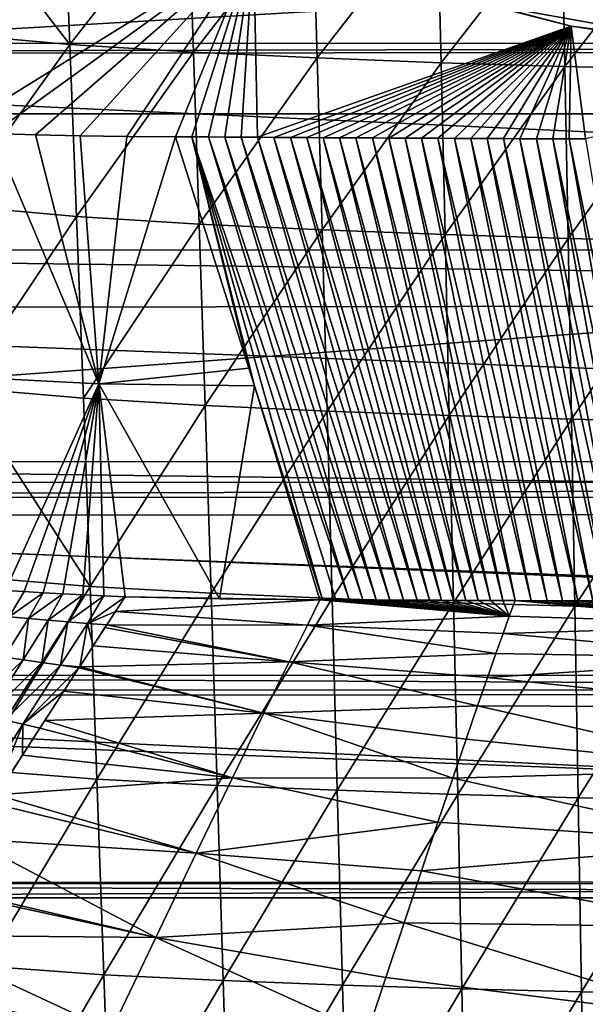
# Model space of a CAD drawing. Header units: metres. Extents: x -26 to 26, y -167 to 32.
# Tile 133 of 237: x -8.36 to -3.82, y -51.83 to -43.93. Entities that reach past the tile are written whole.
import ezdxf

# ---------------------------------------------------------------- set-up
doc = ezdxf.new("R2010")
doc.units = ezdxf.units.M
doc.layers.add('solid_12_411_043_XXX', color=7, linetype='CONTINUOUS')

msp = doc.modelspace()

# ---------------------------------------------------------------- linework, layer by layer
at = {"layer": 'solid_12_411_043_XXX'}
for points in [[(-3.280507, -40.909309, 150.24678), (-2.306967, -44.222477, 149.662582), (-4.580815, -43.815392, 149.73436)], [(-20.258781, -44.691231, 138.359497), (-6.334848, -42.644142, 138.720444), (-8.728457, -41.710842, 138.884995)], [(-8.897636, -44.833942, 141.431351), (-8.924946, -42.366692, 141.866394), (-6.480084, -43.334198, 141.695801)], [(-17.563112, -44.122044, 177.857178), (18.36586, -42.490776, 177.85704), (-18.365831, -42.490776, 177.85704)], [(17.561674, -44.124863, 177.857178), (18.36586, -42.490776, 177.85704), (-17.563112, -44.122044, 177.857178)], [(-20.258781, -44.691231, 138.359497), (-3.841336, -43.274639, 138.609268), (-6.334848, -42.644142, 138.720444)], [(-7.95261, -44.134624, 112.449738), (-9.002159, -42.774284, 111.567299), (-8.005351, -42.863689, 111.444847)], [(-7.95261, -44.134624, 112.449738), (-8.942299, -44.044647, 112.583908), (-9.002159, -42.774284, 111.567299)], [(-7.95261, -44.134624, 112.449738), (-8.005351, -42.863689, 111.444847), (-7.00696, -42.922779, 111.340149)], [(-6.961188, -44.195313, 112.33448), (-7.95261, -44.134624, 112.449738), (-7.00696, -42.922779, 111.340149)], [(-6.961188, -44.195313, 112.33448), (-7.00696, -42.922779, 111.340149), (-6.007679, -42.96722, 111.25061)], [(-5.968715, -44.241528, 112.235725), (-6.961188, -44.195313, 112.33448), (-6.007679, -42.96722, 111.25061)], [(-5.968715, -44.241528, 112.235725), (-6.007679, -42.96722, 111.25061), (-5.007715, -43.003754, 111.175125)], [(-4.975422, -44.279633, 112.152435), (-5.968715, -44.241528, 112.235725), (-5.007715, -43.003754, 111.175125)], [(-4.975422, -44.279633, 112.152435), (-5.007715, -43.003754, 111.175125), (-4.006997, -43.033695, 111.113503)], [(-3.981274, -44.310867, 112.08445), (-4.975422, -44.279633, 112.152435), (-4.006997, -43.033695, 111.113503)], [(-3.981274, -44.310867, 112.08445), (-4.006997, -43.033695, 111.113503), (-3.005611, -43.057449, 111.065659)], [(-2.986387, -44.335606, 112.031677), (-3.981274, -44.310867, 112.08445), (-3.005611, -43.057449, 111.065659)], [(-20.258781, -44.691231, 138.359497), (-1.287215, -43.5924, 138.553238), (-3.841336, -43.274639, 138.609268)], [(-8.570084, -44.848061, 141.428864), (-8.897636, -44.833942, 141.431351), (-6.480084, -43.334198, 141.695801)], [(-8.228047, -44.858658, 141.427002), (-8.570084, -44.848061, 141.428864), (-6.480084, -43.334198, 141.695801)], [(-7.86962, -44.866592, 141.425598), (-8.228047, -44.858658, 141.427002), (-6.480084, -43.334198, 141.695801)], [(-7.495204, -44.871693, 141.424698), (-7.86962, -44.866592, 141.425598), (-6.480084, -43.334198, 141.695801)], [(-7.104959, -44.873875, 141.424316), (-7.495204, -44.871693, 141.424698), (-6.480084, -43.334198, 141.695801)], [(-6.973387, -44.874779, 141.424149), (-7.104959, -44.873875, 141.424316), (-6.480084, -43.334198, 141.695801)], [(-6.841815, -44.875664, 141.423996), (-6.973387, -44.874779, 141.424149), (-6.480084, -43.334198, 141.695801)], [(-6.710243, -44.876534, 141.423843), (-6.841815, -44.875664, 141.423996), (-6.480084, -43.334198, 141.695801)], [(-6.578671, -44.877384, 141.423691), (-6.710243, -44.876534, 141.423843), (-6.480084, -43.334198, 141.695801)], [(-6.4471, -44.87822, 141.423538), (-6.578671, -44.877384, 141.423691), (-6.480084, -43.334198, 141.695801)], [(-3.930448, -43.987968, 141.580521), (-6.480084, -43.334198, 141.695801), (-4.580815, -43.815392, 149.73436)], [(-6.4471, -44.87822, 141.423538), (-6.480084, -43.334198, 141.695801), (-3.930448, -43.987968, 141.580521)], [(-20.258781, -44.691231, 138.359497), (20.25881, -44.691231, 138.359497), (-1.287215, -43.5924, 138.553238)], [(-3.930448, -43.987968, 141.580521), (-4.580815, -43.815392, 149.73436), (-2.306967, -44.222477, 149.662582)], [(-6.315527, -44.87904, 141.423401), (-6.4471, -44.87822, 141.423538), (-3.930448, -43.987968, 141.580521)], [(-6.183956, -44.879841, 141.423264), (-6.315527, -44.87904, 141.423401), (-3.930448, -43.987968, 141.580521)], [(-6.052383, -44.880627, 141.423126), (-6.183956, -44.879841, 141.423264), (-3.930448, -43.987968, 141.580521)], [(-5.920811, -44.881393, 141.422989), (-6.052383, -44.880627, 141.423126), (-3.930448, -43.987968, 141.580521)], [(-5.789238, -44.882145, 141.422852), (-5.920811, -44.881393, 141.422989), (-3.930448, -43.987968, 141.580521)], [(-5.657666, -44.882877, 141.422729), (-5.789238, -44.882145, 141.422852), (-3.930448, -43.987968, 141.580521)], [(-5.526093, -44.883595, 141.422592), (-5.657666, -44.882877, 141.422729), (-3.930448, -43.987968, 141.580521)], [(-5.394521, -44.884296, 141.42247), (-5.526093, -44.883595, 141.422592), (-3.930448, -43.987968, 141.580521)], [(-5.262948, -44.884979, 141.422348), (-5.394521, -44.884296, 141.42247), (-3.930448, -43.987968, 141.580521)], [(-5.131375, -44.885647, 141.422241), (-5.262948, -44.884979, 141.422348), (-3.930448, -43.987968, 141.580521)], [(-4.999802, -44.886295, 141.422119), (-5.131375, -44.885647, 141.422241), (-3.930448, -43.987968, 141.580521)], [(-4.868229, -44.886929, 141.422012), (-4.999802, -44.886295, 141.422119), (-3.930448, -43.987968, 141.580521)], [(-4.736656, -44.887543, 141.421906), (-4.868229, -44.886929, 141.422012), (-3.930448, -43.987968, 141.580521)], [(-4.605083, -44.888142, 141.421799), (-4.736656, -44.887543, 141.421906), (-3.930448, -43.987968, 141.580521)], [(-4.473509, -44.888725, 141.421692), (-4.605083, -44.888142, 141.421799), (-3.930448, -43.987968, 141.580521)], [(-4.341936, -44.88929, 141.4216), (-4.473509, -44.888725, 141.421692), (-3.930448, -43.987968, 141.580521)], [(-4.210362, -44.889839, 141.421494), (-4.341936, -44.88929, 141.4216), (-3.930448, -43.987968, 141.580521)], [(-4.078788, -44.890369, 141.421402), (-4.210362, -44.889839, 141.421494), (-3.930448, -43.987968, 141.580521)], [(-3.947215, -44.890884, 141.42131), (-4.078788, -44.890369, 141.421402), (-3.930448, -43.987968, 141.580521)], [(-3.815641, -44.891384, 141.421219), (-3.947215, -44.890884, 141.42131), (-3.930448, -43.987968, 141.580521)], [(-1.317243, -44.317505, 141.522415), (-3.930448, -43.987968, 141.580521), (-2.306967, -44.222477, 149.662582)], [(-3.815641, -44.891384, 141.421219), (-3.930448, -43.987968, 141.580521), (-1.317243, -44.317505, 141.522415)], [(-8.881803, -45.426559, 113.446915), (-8.942299, -44.044647, 112.583908), (-7.95261, -44.134624, 112.449738)], [(17.561674, -44.124863, 177.857178), (-17.563112, -44.122044, 177.857178), (-17.519766, -44.204124, 177.857178)], [(17.524755, -44.194782, 177.857178), (17.561674, -44.124863, 177.857178), (-17.519766, -44.204124, 177.857178)], [(-7.899183, -45.5145, 113.303337), (-8.881803, -45.426559, 113.446915), (-7.95261, -44.134624, 112.449738)], [(-7.899183, -45.5145, 113.303337), (-7.95261, -44.134624, 112.449738), (-6.961188, -44.195313, 112.33448)], [(17.524755, -44.194782, 177.857178), (-17.519766, -44.204124, 177.857178), (16.703465, -45.777103, 177.857315)], [(16.703465, -45.777103, 177.857315), (-17.519766, -44.204124, 177.857178), (-16.700554, -45.783138, 177.857315)], [(-6.91473, -45.574451, 113.179581), (-7.899183, -45.5145, 113.303337), (-6.961188, -44.195313, 112.33448)], [(-6.91473, -45.574451, 113.179581), (-6.961188, -44.195313, 112.33448), (-5.968715, -44.241528, 112.235725)], [(-5.929106, -45.620396, 113.073387), (-6.91473, -45.574451, 113.179581), (-5.968715, -44.241528, 112.235725)], [(-5.929106, -45.620396, 113.073387), (-5.968715, -44.241528, 112.235725), (-4.975422, -44.279633, 112.152435)], [(-4.942555, -45.658333, 112.98381), (-5.929106, -45.620396, 113.073387), (-4.975422, -44.279633, 112.152435)], [(-4.942555, -45.658333, 112.98381), (-4.975422, -44.279633, 112.152435), (-3.981274, -44.310867, 112.08445)], [(-3.955073, -45.68943, 112.910698), (-4.942555, -45.658333, 112.98381), (-3.981274, -44.310867, 112.08445)], [(-3.955073, -45.68943, 112.910698), (-3.981274, -44.310867, 112.08445), (-2.986387, -44.335606, 112.031677)], [(-2.966794, -45.714031, 112.853966), (-3.955073, -45.68943, 112.910698), (-2.986387, -44.335606, 112.031677)], [(-20.258781, -44.691231, 138.359497), (-20.159618, -47.645546, 137.923386), (20.25881, -44.691231, 138.359497)], [(-20.159618, -47.645546, 137.923386), (20.159536, -47.647865, 137.923096), (20.25881, -44.691231, 138.359497)], [(-8.968017, -46.790668, 153.335434), (-8.570084, -44.848061, 141.428864), (-7.720371, -46.85606, 153.328125)], [(-7.720371, -46.85606, 153.328125), (-8.570084, -44.848061, 141.428864), (-8.228047, -44.858658, 141.427002)], [(-7.720371, -46.85606, 153.328125), (-8.228047, -44.858658, 141.427002), (-7.86962, -44.866592, 141.425598)], [(-7.720371, -46.85606, 153.328125), (-7.86962, -44.866592, 141.425598), (-7.495204, -44.871693, 141.424698)], [(-7.720371, -46.85606, 153.328125), (-7.495204, -44.871693, 141.424698), (-7.104959, -44.873875, 141.424316)], [(-6.516174, -46.730736, 152.478317), (-7.720371, -46.85606, 153.328125), (-7.104959, -44.873875, 141.424316)], [(-6.516174, -46.730736, 152.478317), (-7.104959, -44.873875, 141.424316), (-6.973387, -44.874779, 141.424149)], [(-5.712089, -48.588753, 163.531631), (-6.973387, -44.874779, 141.424149), (-6.841815, -44.875664, 141.423996)], [(-6.471015, -46.873154, 153.326141), (-6.973387, -44.874779, 141.424149), (-5.927395, -48.587574, 163.532211)], [(-5.819973, -48.588165, 163.531906), (-5.927395, -48.587574, 163.532211), (-6.973387, -44.874779, 141.424149)], [(-6.516174, -46.730736, 152.478317), (-6.973387, -44.874779, 141.424149), (-6.471015, -46.873154, 153.326141)], [(-5.819973, -48.588165, 163.531906), (-6.973387, -44.874779, 141.424149), (-5.712089, -48.588753, 163.531631)], [(-5.603745, -48.589333, 163.531387), (-6.841815, -44.875664, 141.423996), (-6.710243, -44.876534, 141.423843)], [(-5.712089, -48.588753, 163.531631), (-6.841815, -44.875664, 141.423996), (-5.603745, -48.589333, 163.531387)], [(-5.494941, -48.589912, 163.531174), (-6.710243, -44.876534, 141.423843), (-6.578671, -44.877384, 141.423691)], [(-5.603745, -48.589333, 163.531387), (-6.710243, -44.876534, 141.423843), (-5.494941, -48.589912, 163.531174)], [(-5.385677, -48.590485, 163.530975), (-6.578671, -44.877384, 141.423691), (-6.4471, -44.87822, 141.423538)], [(-5.494941, -48.589912, 163.531174), (-6.578671, -44.877384, 141.423691), (-5.385677, -48.590485, 163.530975)], [(-5.275961, -48.591053, 163.530807), (-6.4471, -44.87822, 141.423538), (-6.315527, -44.87904, 141.423401)], [(-5.385677, -48.590485, 163.530975), (-6.4471, -44.87822, 141.423538), (-5.275961, -48.591053, 163.530807)], [(-5.165787, -48.591614, 163.53067), (-6.315527, -44.87904, 141.423401), (-6.183956, -44.879841, 141.423264)], [(-5.275961, -48.591053, 163.530807), (-6.315527, -44.87904, 141.423401), (-5.165787, -48.591614, 163.53067)], [(-5.069003, -48.592102, 163.530579), (-6.183956, -44.879841, 141.423264), (-6.052383, -44.880627, 141.423126)], [(-5.165787, -48.591614, 163.53067), (-6.183956, -44.879841, 141.423264), (-5.069003, -48.592102, 163.530579)], [(-4.971856, -48.592587, 163.530487), (-6.052383, -44.880627, 141.423126), (-5.920811, -44.881393, 141.422989)], [(-5.069003, -48.592102, 163.530579), (-6.052383, -44.880627, 141.423126), (-4.971856, -48.592587, 163.530487)], [(-4.87434, -48.593063, 163.530426), (-5.920811, -44.881393, 141.422989), (-5.789238, -44.882145, 141.422852)], [(-4.971856, -48.592587, 163.530487), (-5.920811, -44.881393, 141.422989), (-4.87434, -48.593063, 163.530426)], [(-4.77646, -48.593536, 163.53038), (-5.789238, -44.882145, 141.422852), (-5.657666, -44.882877, 141.422729)], [(-4.87434, -48.593063, 163.530426), (-5.789238, -44.882145, 141.422852), (-4.77646, -48.593536, 163.53038)], [(-4.678217, -48.594006, 163.53035), (-5.657666, -44.882877, 141.422729), (-5.526093, -44.883595, 141.422592)], [(-4.77646, -48.593536, 163.53038), (-5.657666, -44.882877, 141.422729), (-4.678217, -48.594006, 163.53035)], [(-4.579613, -48.594467, 163.53035), (-5.526093, -44.883595, 141.422592), (-5.394521, -44.884296, 141.42247)], [(-4.678217, -48.594006, 163.53035), (-5.526093, -44.883595, 141.422592), (-4.579613, -48.594467, 163.53035)], [(-4.480647, -48.594925, 163.53035), (-5.394521, -44.884296, 141.42247), (-5.262948, -44.884979, 141.422348)], [(-4.579613, -48.594467, 163.53035), (-5.394521, -44.884296, 141.42247), (-4.480647, -48.594925, 163.53035)], [(-4.381382, -48.594135, 163.529449), (-5.262948, -44.884979, 141.422348), (-5.131375, -44.885647, 141.422241)], [(-4.480647, -48.594925, 163.53035), (-5.262948, -44.884979, 141.422348), (-4.381382, -48.594135, 163.529449)], [(-4.251806, -48.595837, 163.529724), (-5.131375, -44.885647, 141.422241), (-4.999802, -44.886295, 141.422119)], [(-4.251806, -48.595837, 163.529724), (-4.381382, -48.594135, 163.529449), (-5.131375, -44.885647, 141.422241)], [(-4.12471, -48.596283, 163.529144), (-4.999802, -44.886295, 141.422119), (-4.868229, -44.886929, 141.422012)], [(-4.251806, -48.595837, 163.529724), (-4.999802, -44.886295, 141.422119), (-4.12471, -48.596283, 163.529144)], [(-4.00003, -48.596714, 163.528641), (-4.868229, -44.886929, 141.422012), (-4.736656, -44.887543, 141.421906)], [(-4.12471, -48.596283, 163.529144), (-4.868229, -44.886929, 141.422012), (-4.00003, -48.596714, 163.528641)], [(-3.877768, -48.59713, 163.528214), (-4.736656, -44.887543, 141.421906), (-4.605083, -44.888142, 141.421799)], [(-4.00003, -48.596714, 163.528641), (-4.736656, -44.887543, 141.421906), (-3.877768, -48.59713, 163.528214)], [(-3.757997, -48.597538, 163.527878), (-4.605083, -44.888142, 141.421799), (-4.473509, -44.888725, 141.421692)], [(-3.877768, -48.59713, 163.528214), (-4.605083, -44.888142, 141.421799), (-3.757997, -48.597538, 163.527878)], [(-3.640661, -48.597939, 163.527618), (-4.473509, -44.888725, 141.421692), (-4.341936, -44.88929, 141.4216)], [(-3.757997, -48.597538, 163.527878), (-4.473509, -44.888725, 141.421692), (-3.640661, -48.597939, 163.527618)], [(-3.52563, -48.59832, 163.52739), (-4.341936, -44.88929, 141.4216), (-4.210362, -44.889839, 141.421494)], [(-3.640661, -48.597939, 163.527618), (-4.341936, -44.88929, 141.4216), (-3.52563, -48.59832, 163.52739)], [(-3.412787, -48.598679, 163.527145), (-4.210362, -44.889839, 141.421494), (-4.078788, -44.890369, 141.421402)], [(-3.52563, -48.59832, 163.52739), (-4.210362, -44.889839, 141.421494), (-3.412787, -48.598679, 163.527145)], [(-3.302239, -48.599014, 163.526886), (-4.078788, -44.890369, 141.421402), (-3.947215, -44.890884, 141.42131)], [(-3.412787, -48.598679, 163.527145), (-4.078788, -44.890369, 141.421402), (-3.302239, -48.599014, 163.526886)], [(-3.193939, -48.599331, 163.526657), (-3.947215, -44.890884, 141.42131), (-3.815641, -44.891384, 141.421219)], [(-3.302239, -48.599014, 163.526886), (-3.947215, -44.890884, 141.42131), (-3.193939, -48.599331, 163.526657)], [(-8.820666, -46.887695, 114.171036), (-8.881803, -45.426559, 113.446915), (-7.899183, -45.5145, 113.303337)], [(-7.845134, -46.971916, 114.02063), (-8.820666, -46.887695, 114.171036), (-7.899183, -45.5145, 113.303337)], [(-7.845134, -46.971916, 114.02063), (-7.899183, -45.5145, 113.303337), (-6.91473, -45.574451, 113.179581)], [(-6.867688, -47.029629, 113.890633), (-7.845134, -46.971916, 114.02063), (-6.91473, -45.574451, 113.179581)], [(-6.867688, -47.029629, 113.890633), (-6.91473, -45.574451, 113.179581), (-5.929106, -45.620396, 113.073387)], [(-5.888971, -47.073986, 113.778976), (-6.867688, -47.029629, 113.890633), (-5.929106, -45.620396, 113.073387)], [(-5.888971, -47.073986, 113.778976), (-5.929106, -45.620396, 113.073387), (-4.942555, -45.658333, 112.98381)], [(-4.909235, -47.110638, 113.684776), (-5.888971, -47.073986, 113.778976), (-4.942555, -45.658333, 112.98381)], [(-4.909235, -47.110638, 113.684776), (-4.942555, -45.658333, 112.98381), (-3.955073, -45.68943, 112.910698)], [(-3.9285, -47.140678, 113.607903), (-4.909235, -47.110638, 113.684776), (-3.955073, -45.68943, 112.910698)], [(-3.9285, -47.140678, 113.607903), (-3.955073, -45.68943, 112.910698), (-2.966794, -45.714031, 112.853966)], [(-2.946917, -47.164436, 113.548264), (-3.9285, -47.140678, 113.607903), (-2.966794, -45.714031, 112.853966)], [(16.703465, -45.777103, 177.857315), (-16.700554, -45.783138, 177.857315), (16.495449, -46.20747, 177.857361)], [(16.495449, -46.20747, 177.857361), (-16.700554, -45.783138, 177.857315), (-16.47521, -46.250378, 177.857361)], [(16.495449, -46.20747, 177.857361), (-16.47521, -46.250378, 177.857361), (15.951117, -47.479836, 177.857468)], [(15.951117, -47.479836, 177.857468), (-16.47521, -46.250378, 177.857361), (-15.950654, -47.480976, 177.857468)], [(-6.516174, -46.730736, 152.478317), (-6.471015, -46.873154, 153.326141), (-7.720371, -46.85606, 153.328125)], [(-8.968017, -46.790668, 153.335434), (-7.720371, -46.85606, 153.328125), (-8.469053, -48.512669, 163.5793)], [(-7.790594, -48.480743, 114.617126), (-8.820666, -46.887695, 114.171036), (-7.845134, -46.971916, 114.02063)], [(-7.790594, -48.480743, 114.617126), (-8.758984, -48.401176, 114.771828), (-8.820666, -46.887695, 114.171036)], [(-7.720371, -46.85606, 153.328125), (-8.320867, -48.523098, 163.572861), (-8.469053, -48.512669, 163.5793)], [(-7.720371, -46.85606, 153.328125), (-8.167984, -48.532799, 163.56691), (-8.320867, -48.523098, 163.572861)], [(-7.720371, -46.85606, 153.328125), (-8.010285, -48.541729, 163.561478), (-8.167984, -48.532799, 163.56691)], [(-7.720371, -46.85606, 153.328125), (-7.84815, -48.549824, 163.556534), (-8.010285, -48.541729, 163.561478)], [(-7.720371, -46.85606, 153.328125), (-7.681586, -48.55706, 163.552078), (-7.84815, -48.549824, 163.556534)], [(-7.720371, -46.85606, 153.328125), (-7.510605, -48.563419, 163.548126), (-7.681586, -48.55706, 163.552078)], [(-7.720371, -46.85606, 153.328125), (-6.753856, -48.580788, 163.536942), (-7.510605, -48.563419, 163.548126)], [(-7.720371, -46.85606, 153.328125), (-6.471015, -46.873154, 153.326141), (-6.753856, -48.580788, 163.536942)], [(-6.471015, -46.873154, 153.326141), (-5.94718, -48.587467, 163.532257), (-6.753856, -48.580788, 163.536942)], [(-6.471015, -46.873154, 153.326141), (-5.927395, -48.587574, 163.532211), (-5.94718, -48.587467, 163.532257)], [(-7.790594, -48.480743, 114.617126), (-7.845134, -46.971916, 114.02063), (-6.867688, -47.029629, 113.890633)], [(-6.820213, -48.535385, 114.483154), (-7.790594, -48.480743, 114.617126), (-6.867688, -47.029629, 113.890633)], [(-6.820213, -48.535385, 114.483154), (-6.867688, -47.029629, 113.890633), (-5.888971, -47.073986, 113.778976)], [(-5.848463, -48.577438, 114.367989), (-6.820213, -48.535385, 114.483154), (-5.888971, -47.073986, 113.778976)], [(-5.848463, -48.577438, 114.367989), (-5.888971, -47.073986, 113.778976), (-4.909235, -47.110638, 113.684776)], [(-4.875603, -48.612194, 114.270821), (-5.848463, -48.577438, 114.367989), (-4.909235, -47.110638, 113.684776)], [(-4.875603, -48.612194, 114.270821), (-4.909235, -47.110638, 113.684776), (-3.9285, -47.140678, 113.607903)], [(-3.901676, -48.640682, 114.191528), (-4.875603, -48.612194, 114.270821), (-3.9285, -47.140678, 113.607903)], [(-3.901676, -48.640682, 114.191528), (-3.9285, -47.140678, 113.607903), (-2.946917, -47.164436, 113.548264)], [(-2.926852, -48.663208, 114.130043), (-3.901676, -48.640682, 114.191528), (-2.946917, -47.164436, 113.548264)], [(15.951117, -47.479836, 177.857468), (-15.950654, -47.480976, 177.857468), (15.802127, -47.891842, 177.857498)], [(15.802127, -47.891842, 177.857498), (-15.950654, -47.480976, 177.857468), (-15.793832, -47.915928, 177.857498)], [(-20.159618, -47.645546, 137.923386), (-20.15344, -47.768009, 137.908936), (20.159536, -47.647865, 137.923096)], [(-20.15344, -47.768009, 137.908936), (20.153627, -47.764984, 137.909286), (20.159536, -47.647865, 137.923096)], [(-20.15344, -47.768009, 137.908936), (20.070938, -49.311081, 137.751358), (20.153627, -47.764984, 137.909286)], [(-20.15344, -47.768009, 137.908936), (-20.070822, -49.312672, 137.751221), (20.070938, -49.311081, 137.751358)], [(15.802127, -47.891842, 177.857498), (-15.793832, -47.915928, 177.857498), (15.428016, -49.194134, 177.857605)], [(15.428016, -49.194134, 177.857605), (-15.793832, -47.915928, 177.857498), (-15.427872, -49.194653, 177.857605)], [(-8.69673, -49.951965, 115.266464), (-8.758984, -48.401176, 114.771828), (-7.790594, -48.480743, 114.617126)], [(-7.735545, -50.026321, 115.109474), (-8.69673, -49.951965, 115.266464), (-7.790594, -48.480743, 114.617126)], [(-7.735545, -50.026321, 115.109474), (-7.790594, -48.480743, 114.617126), (-6.820213, -48.535385, 114.483154)], [(-8.441425, -48.72419, 164.694641), (-8.469053, -48.512669, 163.5793), (-8.320867, -48.523098, 163.572861)], [(-8.441425, -48.72419, 164.694641), (-8.320867, -48.523098, 163.572861), (-8.167984, -48.532799, 163.56691)], [(-8.441425, -48.72419, 164.694641), (-8.167984, -48.532799, 163.56691), (-8.284077, -48.73912, 164.701828)], [(-8.284077, -48.73912, 164.701828), (-8.167984, -48.532799, 163.56691), (-8.010285, -48.541729, 163.561478)], [(-8.284077, -48.73912, 164.701828), (-8.010285, -48.541729, 163.561478), (-8.126773, -48.753067, 164.709915)], [(-8.126773, -48.753067, 164.709915), (-8.010285, -48.541729, 163.561478), (-7.84815, -48.549824, 163.556534)], [(-8.126773, -48.753067, 164.709915), (-7.84815, -48.549824, 163.556534), (-7.969656, -48.765984, 164.718948)], [(-7.969656, -48.765984, 164.718948), (-7.84815, -48.549824, 163.556534), (-7.681586, -48.55706, 163.552078)], [(-7.969656, -48.765984, 164.718948), (-7.681586, -48.55706, 163.552078), (-7.812866, -48.777584, 164.729034)], [(-7.812866, -48.777584, 164.729034), (-7.681586, -48.55706, 163.552078), (-7.510605, -48.563419, 163.548126)], [(-7.812866, -48.777584, 164.729034), (-7.510605, -48.563419, 163.548126), (-7.588426, -48.682907, 164.237793)], [(-6.772292, -50.077404, 114.973274), (-7.735545, -50.026321, 115.109474), (-6.820213, -48.535385, 114.483154)], [(-7.588426, -48.682907, 164.237793), (-7.510605, -48.563419, 163.548126), (-5.94718, -48.587467, 163.532257)], [(-5.94718, -48.587467, 163.532257), (-7.510605, -48.563419, 163.548126), (-6.753856, -48.580788, 163.536942)], [(-6.772292, -50.077404, 114.973274), (-6.820213, -48.535385, 114.483154), (-5.848463, -48.577438, 114.367989)], [(-7.588426, -48.682907, 164.237793), (-5.94718, -48.587467, 163.532257), (-6.047904, -48.791679, 164.586075)], [(-5.807572, -50.116722, 114.85611), (-6.772292, -50.077404, 114.973274), (-5.848463, -48.577438, 114.367989)], [(-6.047904, -48.791679, 164.586075), (-5.94718, -48.587467, 163.532257), (-4.427812, -48.718647, 164.207596)], [(-4.427812, -48.718647, 164.207596), (-5.94718, -48.587467, 163.532257), (-5.927395, -48.587574, 163.532211)], [(-4.427812, -48.718647, 164.207596), (-5.927395, -48.587574, 163.532211), (-5.819973, -48.588165, 163.531906)], [(-5.807572, -50.116722, 114.85611), (-5.848463, -48.577438, 114.367989), (-4.875603, -48.612194, 114.270821)], [(-5.819973, -48.588165, 163.531906), (-5.712089, -48.588753, 163.531631), (-4.427812, -48.718647, 164.207596)], [(-4.841651, -50.149223, 114.757256), (-5.807572, -50.116722, 114.85611), (-4.875603, -48.612194, 114.270821)], [(-5.712089, -48.588753, 163.531631), (-5.603745, -48.589333, 163.531387), (-4.427812, -48.718647, 164.207596)], [(-5.603745, -48.589333, 163.531387), (-5.494941, -48.589912, 163.531174), (-4.427812, -48.718647, 164.207596)], [(-5.494941, -48.589912, 163.531174), (-5.385677, -48.590485, 163.530975), (-4.427812, -48.718647, 164.207596)], [(-5.385677, -48.590485, 163.530975), (-5.275961, -48.591053, 163.530807), (-4.427812, -48.718647, 164.207596)], [(-5.275961, -48.591053, 163.530807), (-5.165787, -48.591614, 163.53067), (-4.427812, -48.718647, 164.207596)], [(-5.165787, -48.591614, 163.53067), (-5.069003, -48.592102, 163.530579), (-4.427812, -48.718647, 164.207596)], [(-5.069003, -48.592102, 163.530579), (-4.971856, -48.592587, 163.530487), (-4.427812, -48.718647, 164.207596)], [(-4.971856, -48.592587, 163.530487), (-4.87434, -48.593063, 163.530426), (-4.427812, -48.718647, 164.207596)], [(-4.841651, -50.149223, 114.757256), (-4.875603, -48.612194, 114.270821), (-3.901676, -48.640682, 114.191528)], [(-4.87434, -48.593063, 163.530426), (-4.77646, -48.593536, 163.53038), (-4.427812, -48.718647, 164.207596)], [(-3.874597, -50.175861, 114.676605), (-4.841651, -50.149223, 114.757256), (-3.901676, -48.640682, 114.191528)], [(-4.77646, -48.593536, 163.53038), (-4.678217, -48.594006, 163.53035), (-4.427812, -48.718647, 164.207596)], [(-4.678217, -48.594006, 163.53035), (-4.579613, -48.594467, 163.53035), (-4.427812, -48.718647, 164.207596)], [(-4.579613, -48.594467, 163.53035), (-4.480647, -48.594925, 163.53035), (-4.427812, -48.718647, 164.207596)], [(-4.480647, -48.594925, 163.53035), (-4.381382, -48.594135, 163.529449), (-4.427812, -48.718647, 164.207596)], [(-2.226654, -48.789276, 164.510452), (-4.427812, -48.718647, 164.207596), (-4.381382, -48.594135, 163.529449)], [(-4.251806, -48.595837, 163.529724), (-2.226654, -48.789276, 164.510452), (-4.381382, -48.594135, 163.529449)], [(-4.251806, -48.595837, 163.529724), (-4.12471, -48.596283, 163.529144), (-2.226654, -48.789276, 164.510452)], [(-4.12471, -48.596283, 163.529144), (-4.00003, -48.596714, 163.528641), (-2.226654, -48.789276, 164.510452)], [(-4.00003, -48.596714, 163.528641), (-3.877768, -48.59713, 163.528214), (-2.226654, -48.789276, 164.510452)], [(-3.874597, -50.175861, 114.676605), (-3.901676, -48.640682, 114.191528), (-2.926852, -48.663208, 114.130043)], [(-3.877768, -48.59713, 163.528214), (-3.757997, -48.597538, 163.527878), (-2.226654, -48.789276, 164.510452)], [(-8.441425, -48.72419, 164.694641), (-8.284077, -48.73912, 164.701828), (-8.480736, -49.049152, 165.797821)], [(-7.812866, -48.777584, 164.729034), (-7.588426, -48.682907, 164.237793), (-7.657397, -48.789345, 164.745041)], [(-7.657397, -48.789345, 164.745041), (-7.588426, -48.682907, 164.237793), (-6.047904, -48.791679, 164.586075)], [(-6.047904, -48.791679, 164.586075), (-4.427812, -48.718647, 164.207596), (-4.478079, -48.857521, 164.817017)], [(-2.226654, -48.789276, 164.510452), (-4.478079, -48.857521, 164.817017), (-4.427812, -48.718647, 164.207596)], [(-2.906596, -50.196922, 114.614082), (-3.874597, -50.175861, 114.676605), (-2.926852, -48.663208, 114.130043)], [(-8.284077, -48.73912, 164.701828), (-8.328429, -49.070927, 165.818726), (-8.480736, -49.049152, 165.797821)], [(-8.284077, -48.73912, 164.701828), (-8.126773, -48.753067, 164.709915), (-8.328429, -49.070927, 165.818726)], [(-8.126773, -48.753067, 164.709915), (-8.177105, -49.092365, 165.840973), (-8.328429, -49.070927, 165.818726)], [(-8.126773, -48.753067, 164.709915), (-7.969656, -48.765984, 164.718948), (-8.177105, -49.092365, 165.840973)], [(-7.969656, -48.765984, 164.718948), (-8.027416, -49.113792, 165.86467), (-8.177105, -49.092365, 165.840973)], [(-7.969656, -48.765984, 164.718948), (-7.812866, -48.777584, 164.729034), (-8.027416, -49.113792, 165.86467)], [(-7.812866, -48.777584, 164.729034), (-7.874502, -49.125172, 165.867142), (-8.027416, -49.113792, 165.86467)], [(-7.812866, -48.777584, 164.729034), (-7.765677, -48.956757, 165.370239), (-7.874502, -49.125172, 165.867142)], [(-7.812866, -48.777584, 164.729034), (-7.657397, -48.789345, 164.745041), (-7.765677, -48.956757, 165.370239)], [(-7.765677, -48.956757, 165.370239), (-7.657397, -48.789345, 164.745041), (-7.671354, -48.810917, 164.83609)], [(-7.765677, -48.956757, 165.370239), (-7.671354, -48.810917, 164.83609), (-6.193933, -49.086521, 165.611984)], [(-7.671354, -48.810917, 164.83609), (-7.657397, -48.789345, 164.745041), (-6.193933, -49.086521, 165.611984)], [(-7.657397, -48.789345, 164.745041), (-6.047904, -48.791679, 164.586075), (-6.193933, -49.086521, 165.611984)], [(-6.193933, -49.086521, 165.611984), (-6.047904, -48.791679, 164.586075), (-4.535797, -49.019878, 165.374924)], [(-6.047904, -48.791679, 164.586075), (-4.478079, -48.857521, 164.817017), (-4.535797, -49.019878, 165.374924)], [(-2.226654, -48.789276, 164.510452), (-2.275516, -49.059982, 165.476822), (-4.478079, -48.857521, 164.817017)], [(-2.275516, -49.059982, 165.476822), (-4.535797, -49.019878, 165.374924), (-4.478079, -48.857521, 164.817017)], [(-7.874502, -49.125172, 165.867142), (-7.765677, -48.956757, 165.370239), (-6.193933, -49.086521, 165.611984)], [(-8.480736, -49.049152, 165.797821), (-8.328429, -49.070927, 165.818726), (-8.762892, -49.490082, 166.82692)], [(-6.193933, -49.086521, 165.611984), (-4.535797, -49.019878, 165.374924), (-4.603668, -49.212921, 165.898834)], [(-2.275516, -49.059982, 165.476822), (-4.603668, -49.212921, 165.898834), (-4.535797, -49.019878, 165.374924)], [(-8.328429, -49.070927, 165.818726), (-8.615943, -49.521984, 166.858994), (-8.762892, -49.490082, 166.82692)], [(-8.328429, -49.070927, 165.818726), (-8.177105, -49.092365, 165.840973), (-8.615943, -49.521984, 166.858994)], [(-8.177105, -49.092365, 165.840973), (-8.471223, -49.554058, 166.892822), (-8.615943, -49.521984, 166.858994)], [(-8.177105, -49.092365, 165.840973), (-8.027416, -49.113792, 165.86467), (-8.471223, -49.554058, 166.892822)], [(-8.027416, -49.113792, 165.86467), (-8.330172, -49.586433, 166.928604), (-8.471223, -49.554058, 166.892822)], [(-8.027416, -49.113792, 165.86467), (-7.88026, -49.134075, 165.890991), (-8.330172, -49.586433, 166.928604)], [(-8.027416, -49.113792, 165.86467), (-7.874502, -49.125172, 165.867142), (-7.88026, -49.134075, 165.890991)], [(-7.88026, -49.134075, 165.890991), (-7.874502, -49.125172, 165.867142), (-6.396011, -49.498272, 166.587097)], [(-7.874502, -49.125172, 165.867142), (-6.193933, -49.086521, 165.611984), (-6.396011, -49.498272, 166.587097)], [(-6.396011, -49.498272, 166.587097), (-6.193933, -49.086521, 165.611984), (-4.682691, -49.439888, 166.406281)], [(-6.193933, -49.086521, 165.611984), (-4.603668, -49.212921, 165.898834), (-4.682691, -49.439888, 166.406281)], [(-2.275516, -49.059982, 165.476822), (-2.342883, -49.44989, 166.402252), (-4.603668, -49.212921, 165.898834)], [(15.428016, -49.194134, 177.857605), (-15.427872, -49.194653, 177.857605), (15.395385, -49.340431, 177.85762)], [(15.395385, -49.340431, 177.85762), (-15.427872, -49.194653, 177.857605), (-15.391902, -49.356426, 177.85762)], [(-8.330172, -49.586433, 166.928604), (-7.88026, -49.134075, 165.890991), (-8.002029, -49.322044, 166.353165)], [(-8.002029, -49.322044, 166.353165), (-7.88026, -49.134075, 165.890991), (-6.396011, -49.498272, 166.587097)], [(-2.342883, -49.44989, 166.402252), (-4.682691, -49.439888, 166.406281), (-4.603668, -49.212921, 165.898834)], [(-20.070822, -49.312672, 137.751221), (19.987951, -50.863735, 137.638336), (20.070938, -49.311081, 137.751358)], [(-20.070822, -49.312672, 137.751221), (-19.987764, -50.866928, 137.638153), (19.987951, -50.863735, 137.638336)], [(15.395385, -49.340431, 177.85762), (-15.391902, -49.356426, 177.85762), (15.16438, -50.84795, 177.857758)], [(15.16438, -50.84795, 177.857758), (-15.391902, -49.356426, 177.85762), (-15.163492, -50.857059, 177.857758)], [(-8.330172, -49.586433, 166.928604), (-8.002029, -49.322044, 166.353165), (-8.193942, -49.618122, 166.965561)], [(-8.193942, -49.618122, 166.965561), (-8.002029, -49.322044, 166.353165), (-8.154078, -49.556583, 166.847214)], [(-8.154078, -49.556583, 166.847214), (-8.002029, -49.322044, 166.353165), (-6.396011, -49.498272, 166.587097)], [(-6.396011, -49.498272, 166.587097), (-4.682691, -49.439888, 166.406281), (-4.774937, -49.70752, 166.913162)], [(-2.426294, -49.9496, 167.272308), (-4.774937, -49.70752, 166.913162), (-4.682691, -49.439888, 166.406281)], [(-2.342883, -49.44989, 166.402252), (-2.426294, -49.9496, 167.272308), (-4.682691, -49.439888, 166.406281)], [(-8.154078, -49.556583, 166.847214), (-6.396011, -49.498272, 166.587097), (-6.647634, -50.016304, 167.498077)], [(-6.647634, -50.016304, 167.498077), (-6.396011, -49.498272, 166.587097), (-4.881162, -50.018997, 167.420654)], [(-6.396011, -49.498272, 166.587097), (-4.774937, -49.70752, 166.913162), (-4.881162, -50.018997, 167.420654)], [(-8.471223, -49.554058, 166.892822), (-8.330172, -49.586433, 166.928604), (-8.704497, -50.171597, 167.91098)], [(-8.330172, -49.586433, 166.928604), (-8.583092, -50.21933, 167.959778), (-8.704497, -50.171597, 167.91098)], [(-8.330172, -49.586433, 166.928604), (-8.333814, -49.834156, 167.352707), (-8.583092, -50.21933, 167.959778)], [(-8.330172, -49.586433, 166.928604), (-8.193942, -49.618122, 166.965561), (-8.333814, -49.834156, 167.352707)], [(-8.193942, -49.618122, 166.965561), (-8.154078, -49.556583, 166.847214), (-6.647634, -50.016304, 167.498077)], [(-8.333814, -49.834156, 167.352707), (-8.193942, -49.618122, 166.965561), (-6.647634, -50.016304, 167.498077)], [(-2.426294, -49.9496, 167.272308), (-4.881162, -50.018997, 167.420654), (-4.774937, -49.70752, 166.913162)], [(-8.583092, -50.21933, 167.959778), (-8.333814, -49.834156, 167.352707), (-8.540548, -50.153614, 167.86232)], [(-8.540548, -50.153614, 167.86232), (-8.333814, -49.834156, 167.352707), (-6.647634, -50.016304, 167.498077)], [(-8.634112, -51.526779, 115.672272), (-8.69673, -49.951965, 115.266464), (-7.735545, -50.026321, 115.109474)], [(-2.426294, -49.9496, 167.272308), (-2.522683, -50.542965, 168.077301), (-4.881162, -50.018997, 167.420654)], [(-7.680174, -51.595688, 115.514328), (-8.634112, -51.526779, 115.672272), (-7.735545, -50.026321, 115.109474)], [(-8.540548, -50.153614, 167.86232), (-6.647634, -50.016304, 167.498077), (-6.938703, -50.620625, 168.341019)], [(-7.680174, -51.595688, 115.514328), (-7.735545, -50.026321, 115.109474), (-6.772292, -50.077404, 114.973274)], [(-6.72409, -51.643005, 115.377083), (-7.680174, -51.595688, 115.514328), (-6.772292, -50.077404, 114.973274)], [(-6.938703, -50.620625, 168.341019), (-6.647634, -50.016304, 167.498077), (-5.000451, -50.371853, 167.920639)], [(-6.72409, -51.643005, 115.377083), (-6.772292, -50.077404, 114.973274), (-5.807572, -50.116722, 114.85611)], [(-6.647634, -50.016304, 167.498077), (-4.881162, -50.018997, 167.420654), (-5.000451, -50.371853, 167.920639)], [(-2.522683, -50.542965, 168.077301), (-5.000451, -50.371853, 167.920639), (-4.881162, -50.018997, 167.420654)], [(-8.583092, -50.21933, 167.959778), (-8.540548, -50.153614, 167.86232), (-6.938703, -50.620625, 168.341019)], [(-5.76644, -51.679417, 115.258957), (-6.72409, -51.643005, 115.377083), (-5.807572, -50.116722, 114.85611)], [(-5.76644, -51.679417, 115.258957), (-5.807572, -50.116722, 114.85611), (-4.841651, -50.149223, 114.757256)], [(-4.807499, -51.709511, 115.159286), (-5.76644, -51.679417, 115.258957), (-4.841651, -50.149223, 114.757256)], [(-4.807499, -51.709511, 115.159286), (-4.841651, -50.149223, 114.757256), (-3.874597, -50.175861, 114.676605)], [(-8.76934, -50.50684, 168.361481), (-8.583092, -50.21933, 167.959778), (-6.938703, -50.620625, 168.341019)], [(-3.847358, -51.734177, 115.077995), (-4.807499, -51.709511, 115.159286), (-3.874597, -50.175861, 114.676605)], [(-3.847358, -51.734177, 115.077995), (-3.874597, -50.175861, 114.676605), (-2.906596, -50.196922, 114.614082)], [(-2.886219, -51.753681, 115.014992), (-3.847358, -51.734177, 115.077995), (-2.906596, -50.196922, 114.614082)], [(-6.938703, -50.620625, 168.341019), (-5.000451, -50.371853, 167.920639), (-5.131354, -50.76149, 168.405457)], [(-2.522683, -50.542965, 168.077301), (-5.131354, -50.76149, 168.405457), (-5.000451, -50.371853, 167.920639)], [(-9.014615, -50.885609, 168.836456), (-8.76934, -50.50684, 168.361481), (-7.263659, -51.298203, 169.112991)], [(-8.76934, -50.50684, 168.361481), (-6.938703, -50.620625, 168.341019), (-7.263659, -51.298203, 169.112991)], [(-2.522683, -50.542965, 168.077301), (-2.630217, -51.215542, 168.813873), (-5.131354, -50.76149, 168.405457)], [(-7.263659, -51.298203, 169.112991), (-6.938703, -50.620625, 168.341019), (-5.271374, -51.179993, 168.866165)], [(-6.938703, -50.620625, 168.341019), (-5.131354, -50.76149, 168.405457), (-5.271374, -51.179993, 168.866165)], [(-2.630217, -51.215542, 168.813873), (-5.271374, -51.179993, 168.866165), (-5.131354, -50.76149, 168.405457)], [(-19.987764, -50.866928, 137.638153), (19.982176, -50.978348, 137.63179), (19.987951, -50.863735, 137.638336)], [(-19.987764, -50.866928, 137.638153), (-19.981949, -50.982407, 137.631577), (19.982176, -50.978348, 137.63179)], [(15.16438, -50.84795, 177.857758), (-15.163492, -50.857059, 177.857758), (-15.152524, -50.978325, 177.857758)], [(15.16438, -50.84795, 177.857758), (-15.152524, -50.978325, 177.857758), (15.152666, -50.976955, 177.857758)], [(-9.269923, -51.280079, 169.274979), (-9.030718, -50.910488, 168.865707), (-7.263659, -51.298203, 169.112991)], [(-9.030718, -50.910488, 168.865707), (-9.014615, -50.885609, 168.836456), (-7.263659, -51.298203, 169.112991)], [(-19.981949, -50.982407, 137.631577), (-19.882414, -53.963749, 137.548279), (19.982176, -50.978348, 137.63179)], [(19.982176, -50.978348, 137.63179), (-19.882414, -53.963749, 137.548279), (19.882442, -53.963749, 137.548279)], [(15.152666, -50.976955, 177.857758), (-15.152524, -50.978325, 177.857758), (-15.079211, -52.822376, 177.857925)], [(15.152666, -50.976955, 177.857758), (-15.079211, -52.822376, 177.857925), (15.07924, -52.822376, 177.857925)], [(-7.263659, -51.298203, 169.112991), (-5.271374, -51.179993, 168.866165), (-5.417627, -51.618099, 169.292252)], [(-2.747904, -51.956314, 169.476578), (-5.417627, -51.618099, 169.292252), (-5.271374, -51.179993, 168.866165)], [(-2.630217, -51.215542, 168.813873), (-2.747904, -51.956314, 169.476578), (-5.271374, -51.179993, 168.866165)], [(-9.269923, -51.280079, 169.274979), (-7.621354, -52.046196, 169.799271), (-9.52759, -51.678356, 169.665802)], [(-9.269923, -51.280079, 169.274979), (-7.263659, -51.298203, 169.112991), (-7.621354, -52.046196, 169.799271)], [(-7.621354, -52.046196, 169.799271), (-7.263659, -51.298203, 169.112991), (-5.567269, -52.066624, 169.675308)], [(-7.263659, -51.298203, 169.112991), (-5.417627, -51.618099, 169.292252), (-5.567269, -52.066624, 169.675308)], [(-8.571346, -53.117012, 116.003372), (-8.634112, -51.526779, 115.672272), (-7.680174, -51.595688, 115.514328)], [(-7.624671, -53.180439, 115.845345), (-8.571346, -53.117012, 116.003372), (-7.680174, -51.595688, 115.514328)], [(-7.624671, -53.180439, 115.845345), (-7.680174, -51.595688, 115.514328), (-6.72409, -51.643005, 115.377083)], [(-6.675772, -53.223957, 115.707825), (-7.624671, -53.180439, 115.845345), (-6.72409, -51.643005, 115.377083)], [(-6.675772, -53.223957, 115.707825), (-6.72409, -51.643005, 115.377083), (-5.76644, -51.679417, 115.258957)], [(-2.747904, -51.956314, 169.476578), (-5.567269, -52.066624, 169.675308), (-5.417627, -51.618099, 169.292252)], [(-7.621354, -52.046196, 169.799271), (-9.781588, -52.070923, 170.003754), (-9.52759, -51.678356, 169.665802)], [(-5.725209, -53.257431, 115.589394), (-6.675772, -53.223957, 115.707825), (-5.76644, -51.679417, 115.258957)], [(-5.725209, -53.257431, 115.589394), (-5.76644, -51.679417, 115.258957), (-4.807499, -51.709511, 115.159286)], [(-4.773264, -53.285095, 115.489471), (-5.725209, -53.257431, 115.589394), (-4.807499, -51.709511, 115.159286)], [(-4.773264, -53.285095, 115.489471), (-4.807499, -51.709511, 115.159286), (-3.847358, -51.734177, 115.077995)], [(-3.820052, -53.307766, 115.407982), (-4.773264, -53.285095, 115.489471), (-3.847358, -51.734177, 115.077995)], [(-3.820052, -53.307766, 115.407982), (-3.847358, -51.734177, 115.077995), (-2.886219, -51.753681, 115.014992)], [(-2.865792, -53.325699, 115.344864), (-3.820052, -53.307766, 115.407982), (-2.886219, -51.753681, 115.014992)]]:
    msp.add_3dface(points, dxfattribs=at)

doc.saveas('drawing.dxf')
